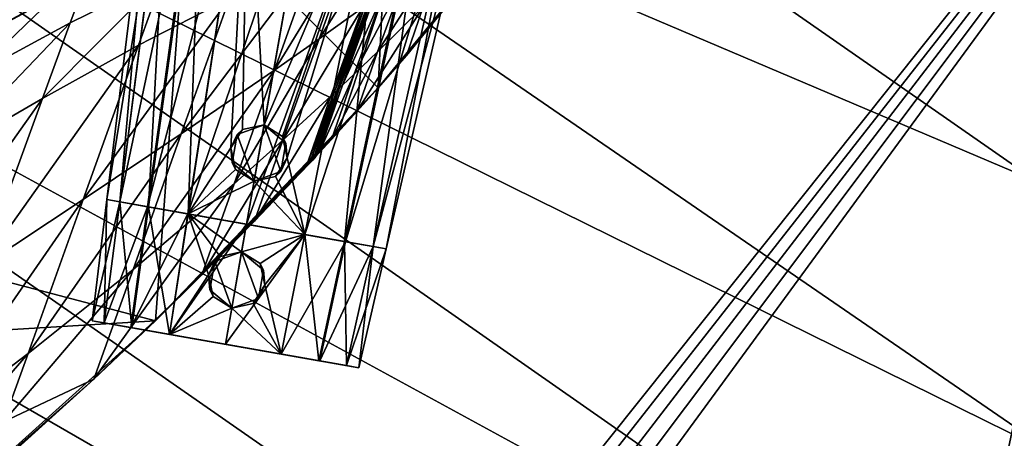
# Model space of a CAD drawing. Header units: metres. Extents: x -1004 to 0, y -808 to 0.
# Tile 106 of 122: x -215 to -78, y -164 to -105. Entities that reach past the tile are written whole.
import ezdxf

# ---------------------------------------------------------------- set-up
doc = ezdxf.new("R2010")
doc.units = ezdxf.units.M

msp = doc.modelspace()

# ---------------------------------------------------------------- linework, layer by layer
at = {"layer": 'top'}
for points in [[(-594.247375, -171.585114, 661.909546), (-196.308548, -147.470947, 662.541565), (-531.962463, -59.26767, 664.851257)], [(-196.308548, -147.470947, 662.541565), (-191.884094, -88.40519, 664.088562), (-531.962463, -59.26767, 664.851257)], [(-134.881836, -77.855217, 628.364929), (-161.231415, -110.44146, 628.364929), (-158.913422, -103.668037, 613.607727)], [(-161.231415, -110.44146, 628.364929), (-134.881836, -77.855217, 628.364929), (-136.637939, -80.231186, 664.302673)], [(-165.217422, -114.976593, 663.392639), (-136.637939, -80.231186, 664.302673), (-163.803314, -86.299629, 664.143738)], [(-161.231415, -110.44146, 628.364929), (-136.637939, -80.231186, 664.302673), (-165.217422, -114.976593, 663.392639)], [(-165.217422, -114.976593, 663.392639), (-163.803314, -86.299629, 664.143738), (-191.884094, -88.40519, 664.088562)], [(-196.308548, -147.470947, 662.541565), (-165.217422, -114.976593, 663.392639), (-191.884094, -88.40519, 664.088562)], [(-168.375259, -94.006638, 549.084045), (-162.924042, -91.452614, 560.153809), (-173.434784, -108.144989, 575.740234)], [(-162.924042, -91.452614, 560.153809), (-167.370544, -103.796814, 583.14447), (-173.434784, -108.144989, 575.740234)], [(-174.036682, -96.683548, 538.099487), (-168.375259, -94.006638, 549.084045), (-179.677704, -112.522308, 568.381958)], [(-168.375259, -94.006638, 549.084045), (-173.434784, -108.144989, 575.740234), (-179.677704, -112.522308, 568.381958)], [(-155.793076, -95.157578, 598.077454), (-158.913422, -103.668037, 613.607727), (-165.296967, -109.943359, 609.874268)], [(-161.493332, -99.47467, 590.591187), (-155.793076, -95.157578, 598.077454), (-165.296967, -109.943359, 609.874268)], [(-218.231903, -103.458214, 394.998383), (-204.794098, -96.871887, 422.714386), (-221.887924, -113.280807, 424.332245)], [(-221.887924, -113.280807, 424.332245), (-204.794098, -96.871887, 422.714386), (-208.207184, -105.921356, 448.351898)], [(-204.794098, -96.871887, 422.714386), (-195.228256, -99.482101, 472.828003), (-208.207184, -105.921356, 448.351898)], [(-179.677704, -112.522308, 568.381958), (-192.68779, -121.405426, 553.818359), (-174.036682, -96.683548, 538.099487)], [(-192.68779, -121.405426, 553.818359), (-185.96843, -102.480339, 516.390503), (-174.036682, -96.683548, 538.099487)], [(-230.176682, -112.813293, 246.961838), (-226.237122, -100.514091, 243.113785), (-206.430389, -99.996498, 239.058441)], [(-215.464188, -105.013641, 259.040466), (-230.176682, -112.813293, 246.961838), (-206.430389, -99.996498, 239.058441)], [(-208.207184, -105.921356, 448.351898), (-195.228256, -99.482101, 472.828003), (-212.074219, -116.441025, 474.098572)], [(-195.228256, -99.482101, 472.828003), (-198.668808, -109.011269, 495.046143), (-212.074219, -116.441025, 474.098572)], [(-185.96843, -102.480339, 516.390503), (-198.668808, -109.011269, 495.046143), (-195.228256, -99.482101, 472.828003)], [(-165.296967, -109.943359, 609.874268), (-168.543045, -113.056473, 608.005005), (-161.493332, -99.47467, 590.591187)], [(-168.543045, -113.056473, 608.005005), (-164.411789, -101.63736, 586.862732), (-161.493332, -99.47467, 590.591187)], [(-168.543045, -113.056473, 608.005005), (-170.18161, -114.605156, 607.070068), (-164.411789, -101.63736, 586.862732)], [(-170.18161, -114.605156, 607.070068), (-165.889145, -102.719109, 585.002258), (-164.411789, -101.63736, 586.862732)], [(-192.68779, -121.405426, 553.818359), (-206.373169, -130.540009, 539.489563), (-185.96843, -102.480339, 516.390503)], [(-206.373169, -130.540009, 539.489563), (-198.668808, -109.011269, 495.046143), (-185.96843, -102.480339, 516.390503)], [(-170.593445, -114.990814, 606.836365), (-170.954514, -115.413071, 606.6026), (-166.260712, -102.989204, 584.537598)], [(-170.954514, -115.413071, 606.6026), (-166.602554, -103.281204, 584.073059), (-166.260712, -102.989204, 584.537598)], [(-170.18161, -114.605156, 607.070068), (-170.593445, -114.990814, 606.836365), (-165.889145, -102.719109, 585.002258)], [(-170.593445, -114.990814, 606.836365), (-166.260712, -102.989204, 584.537598), (-165.889145, -102.719109, 585.002258)], [(-173.434784, -108.144989, 575.740234), (-167.370544, -103.796814, 583.14447), (-178.494324, -122.28334, 602.396423)], [(-167.370544, -103.796814, 583.14447), (-171.817032, -116.141022, 606.135071), (-178.494324, -122.28334, 602.396423)], [(-171.410477, -115.749855, 606.368835), (-171.817032, -116.141022, 606.135071), (-167.001007, -103.522781, 583.608643)], [(-171.817032, -116.141022, 606.135071), (-167.370544, -103.796814, 583.14447), (-167.001007, -103.522781, 583.608643)], [(-170.954514, -115.413071, 606.6026), (-171.410477, -115.749855, 606.368835), (-166.602554, -103.281204, 584.073059)], [(-171.410477, -115.749855, 606.368835), (-167.001007, -103.522781, 583.608643), (-166.602554, -103.281204, 584.073059)], [(-161.231415, -110.44146, 628.364929), (-168.177597, -118.287453, 628.364929), (-158.913422, -103.668037, 613.607727)], [(-158.913422, -103.668037, 613.607727), (-168.177597, -118.287453, 628.364929), (-165.296967, -109.943359, 609.874268)], [(-212.074219, -116.441025, 474.098572), (-226.139175, -124.600067, 453.527283), (-208.207184, -105.921356, 448.351898)], [(-226.139175, -124.600067, 453.527283), (-221.887924, -113.280807, 424.332245), (-208.207184, -105.921356, 448.351898)], [(-179.677704, -112.522308, 568.381958), (-173.434784, -108.144989, 575.740234), (-185.31871, -128.361069, 598.66449)], [(-173.434784, -108.144989, 575.740234), (-178.494324, -122.28334, 602.396423), (-185.31871, -128.361069, 598.66449)], [(-212.074219, -116.441025, 474.098572), (-198.668808, -109.011269, 495.046143), (-220.697571, -140.018784, 525.43927)], [(-198.668808, -109.011269, 495.046143), (-206.373169, -130.540009, 539.489563), (-220.697571, -140.018784, 525.43927)], [(-168.177597, -118.287453, 628.364929), (-171.700653, -122.165718, 628.364929), (-165.296967, -109.943359, 609.874268)], [(-165.296967, -109.943359, 609.874268), (-171.700653, -122.165718, 628.364929), (-168.543045, -113.056473, 608.005005)], [(-168.177597, -118.287453, 628.364929), (-161.231415, -110.44146, 628.364929), (-165.217422, -114.976593, 663.392639)], [(-185.31871, -128.361069, 598.66449), (-199.40715, -140.330505, 591.246216), (-179.677704, -112.522308, 568.381958)], [(-199.40715, -140.330505, 591.246216), (-192.68779, -121.405426, 553.818359), (-179.677704, -112.522308, 568.381958)], [(-171.700653, -122.165718, 628.364929), (-173.476837, -124.0914, 628.364929), (-168.543045, -113.056473, 608.005005)], [(-168.543045, -113.056473, 608.005005), (-173.476837, -124.0914, 628.364929), (-170.18161, -114.605156, 607.070068)], [(-168.177597, -118.287453, 628.364929), (-165.217422, -114.976593, 663.392639), (-196.308548, -147.470947, 662.541565)], [(-174.309036, -125.092979, 628.364929), (-174.807281, -125.513878, 628.364929), (-170.954514, -115.413071, 606.6026)], [(-170.954514, -115.413071, 606.6026), (-174.807281, -125.513878, 628.364929), (-171.410477, -115.749855, 606.368835)], [(-173.923096, -124.570587, 628.364929), (-174.309036, -125.092979, 628.364929), (-170.593445, -114.990814, 606.836365)], [(-170.593445, -114.990814, 606.836365), (-174.309036, -125.092979, 628.364929), (-170.954514, -115.413071, 606.6026)], [(-173.476837, -124.0914, 628.364929), (-173.923096, -124.570587, 628.364929), (-170.18161, -114.605156, 607.070068)], [(-170.18161, -114.605156, 607.070068), (-173.923096, -124.570587, 628.364929), (-170.593445, -114.990814, 606.836365)], [(-220.697571, -140.018784, 525.43927), (-235.636978, -149.734512, 511.679871), (-212.074219, -116.441025, 474.098572)], [(-235.636978, -149.734512, 511.679871), (-226.139175, -124.600067, 453.527283), (-212.074219, -116.441025, 474.098572)], [(-175.246811, -125.999062, 628.364929), (-182.461594, -133.598785, 628.364929), (-171.817032, -116.141022, 606.135071)], [(-171.817032, -116.141022, 606.135071), (-182.461594, -133.598785, 628.364929), (-178.494324, -122.28334, 602.396423)], [(-174.807281, -125.513878, 628.364929), (-175.246811, -125.999062, 628.364929), (-171.410477, -115.749855, 606.368835)], [(-171.410477, -115.749855, 606.368835), (-175.246811, -125.999062, 628.364929), (-171.817032, -116.141022, 606.135071)], [(-171.700653, -122.165718, 628.364929), (-168.177597, -118.287453, 628.364929), (-196.308548, -147.470947, 662.541565)], [(-199.40715, -140.330505, 591.246216), (-214.077515, -152.068741, 583.932983), (-192.68779, -121.405426, 553.818359)], [(-214.077515, -152.068741, 583.932983), (-206.373169, -130.540009, 539.489563), (-192.68779, -121.405426, 553.818359)], [(-196.308548, -147.470947, 662.541565), (-173.476837, -124.0914, 628.364929), (-171.700653, -122.165718, 628.364929)], [(-182.461594, -133.598785, 628.364929), (-189.808014, -141.07135, 628.364929), (-178.494324, -122.28334, 602.396423)], [(-178.494324, -122.28334, 602.396423), (-189.808014, -141.07135, 628.364929), (-185.31871, -128.361069, 598.66449)], [(-173.923096, -124.570587, 628.364929), (-173.476837, -124.0914, 628.364929), (-196.308548, -147.470947, 662.541565)], [(-174.309036, -125.092979, 628.364929), (-173.923096, -124.570587, 628.364929), (-196.308548, -147.470947, 662.541565)], [(-196.308548, -147.470947, 662.541565), (-174.807281, -125.513878, 628.364929), (-174.309036, -125.092979, 628.364929)], [(-175.246811, -125.999062, 628.364929), (-174.807281, -125.513878, 628.364929), (-196.308548, -147.470947, 662.541565)], [(-182.461594, -133.598785, 628.364929), (-175.246811, -125.999062, 628.364929), (-196.308548, -147.470947, 662.541565)], [(-189.808014, -141.07135, 628.364929), (-204.886765, -155.62587, 628.364929), (-185.31871, -128.361069, 598.66449)], [(-185.31871, -128.361069, 598.66449), (-204.886765, -155.62587, 628.364929), (-199.40715, -140.330505, 591.246216)], [(-220.697571, -140.018784, 525.43927), (-206.373169, -130.540009, 539.489563), (-229.320923, -163.596527, 576.779968)], [(-206.373169, -130.540009, 539.489563), (-214.077515, -152.068741, 583.932983), (-229.320923, -163.596527, 576.779968)], [(-196.308548, -147.470947, 662.541565), (-189.808014, -141.07135, 628.364929), (-182.461594, -133.598785, 628.364929)], [(-204.886765, -155.62587, 628.364929), (-217.518082, -161.5979, 606.151123), (-199.40715, -140.330505, 591.246216)], [(-199.40715, -140.330505, 591.246216), (-217.518082, -161.5979, 606.151123), (-214.077515, -152.068741, 583.932983)], [(-204.886765, -155.62587, 628.364929), (-189.808014, -141.07135, 628.364929), (-196.308548, -147.470947, 662.541565)], [(-229.7612, -177.557999, 661.75354), (-196.308548, -147.470947, 662.541565), (-594.247375, -171.585114, 661.909546)], [(-229.7612, -177.557999, 661.75354), (-204.886765, -155.62587, 628.364929), (-196.308548, -147.470947, 662.541565)], [(-217.518082, -161.5979, 606.151123), (-233.187958, -174.116196, 602.526611), (-214.077515, -152.068741, 583.932983)], [(-214.077515, -152.068741, 583.932983), (-233.187958, -174.116196, 602.526611), (-229.320923, -163.596527, 576.779968)], [(-220.464706, -169.644821, 628.364929), (-204.886765, -155.62587, 628.364929), (-229.7612, -177.557999, 661.75354)], [(-204.886765, -155.62587, 628.364929), (-220.464706, -169.644821, 628.364929), (-217.518082, -161.5979, 606.151123)]]:
    msp.add_3dface(points, dxfattribs=at)
at = {"layer": 'top01'}
for points in [[(-83.119179, -192.971008, 659.163452), (-69.768143, -130.768509, 659.513062), (-83.120438, -192.977798, 619.656738)], [(-83.120438, -192.977798, 619.656738), (-69.768143, -130.768509, 659.513062), (-69.769958, -130.775925, 619.307129)], [(-83.120438, -192.977798, 619.656738), (-69.769958, -130.775925, 619.307129), (-69.702896, -162.811096, 619.305359)], [(-69.768158, -130.768585, 1566.303955), (-83.119186, -192.971069, 1566.653564), (-69.768143, -130.768509, 1606.714478)], [(-69.768143, -130.768509, 1606.714478), (-83.119186, -192.971069, 1566.653564), (-83.119179, -192.971008, 1606.364868)], [(-83.119186, -192.971069, 1566.653564), (-69.768158, -130.768585, 1566.303955), (-71.265968, -143.612976, 1566.343262)], [(-69.768143, -130.768509, 659.513062), (-83.119179, -192.971008, 659.163452), (-73.207283, -158.112686, 659.422974)], [(-83.119179, -192.971008, 1606.364868), (-65.315926, -155.040833, 1606.830566), (-69.768143, -130.768509, 1606.714478)], [(-75.284424, -184.567337, 1566.448486), (-83.119186, -192.971069, 1566.653564), (-71.265968, -143.612976, 1566.343262)], [(-65.214355, -155.633453, 1606.83374), (-65.315926, -155.040833, 1606.830566), (-83.119179, -192.971008, 1606.364868)], [(-61.087505, -576.499146, 1606.941772), (-65.214355, -155.633453, 1606.83374), (-83.119179, -192.971008, 1606.364868)], [(-83.119179, -192.971008, 659.163452), (-75.313202, -185.612198, 659.367859), (-73.207283, -158.112686, 659.422974)], [(-66.792336, -190.537872, 619.229187), (-83.120438, -192.977798, 619.656738), (-69.702896, -162.811096, 619.305359)]]:
    msp.add_3dface(points, dxfattribs=at)
at = {"layer": 'top0123411'}
for points in [[(-10, -10, 90), (-502.018646, -625.846375, 90), (-994.037292, -10, 90)], [(-494.003571, -626.560364, 90), (-502.018646, -625.846375, 90), (-10, -10, 90)], [(-485.779327, -628.854126, 90), (-494.003571, -626.560364, 90), (-10, -10, 90)], [(-477.800262, -632.855408, 90), (-485.779327, -628.854126, 90), (-10, -10, 90)], [(-10, -10, 90), (-470.61264, -638.481506, 90), (-477.800262, -632.855408, 90)], [(-217.024689, -763.271118, 90), (-470.61264, -638.481506, 90), (-10, -10, 90)], [(-10.00001, -794.032166, 90), (-217.024689, -763.271118, 90), (-10, -10, 90)], [(-163.001053, -65.533676, 118.879166), (-211.891357, -69.16288, 118.815819), (-73.104225, -128.088638, 117.787262)], [(-76.096962, -93.96331, 118.382927), (-163.001053, -65.533676, 118.879166), (-73.104225, -128.088638, 117.787262)], [(-211.891357, -69.16288, 118.815819), (-261.255157, -72.276657, 118.761467), (-70.201569, -166.471344, 117.117294)], [(-73.104225, -128.088638, 117.787262), (-211.891357, -69.16288, 118.815819), (-70.201569, -166.471344, 117.117294)], [(-261.255157, -72.276657, 118.761467), (-310.910522, -74.838074, 118.716759), (-67.634972, -207.468338, 116.401688)], [(-70.201569, -166.471344, 117.117294), (-261.255157, -72.276657, 118.761467), (-67.634972, -207.468338, 116.401688)], [(-310.910522, -74.838074, 118.716759), (-357.917725, -76.72718, 118.683784), (-65.746979, -245.352539, 115.740417)], [(-67.634972, -207.468338, 116.401688), (-310.910522, -74.838074, 118.716759), (-65.746979, -245.352539, 115.740417)], [(-65.746979, -245.352539, 115.740417), (-357.917725, -76.72718, 118.683784), (-406.245697, -78.120522, 118.659462)], [(-406.245697, -78.120522, 118.659462), (-490.16217, -606.131226, 109.443001), (-63.32338, -322.340668, 114.396584)], [(-63.32338, -322.340668, 114.396584), (-64.29863, -283.87738, 115.067963), (-406.245697, -78.120522, 118.659462)], [(-64.29863, -283.87738, 115.067963), (-65.746979, -245.352539, 115.740417), (-406.245697, -78.120522, 118.659462)]]:
    msp.add_3dface(points, dxfattribs=at)
at = {"layer": 'top0123421'}
for points in [[(-203.085907, -130.577805, 1282.971924), (-196.373474, -75.909355, 1282.973022), (-194.31839, -76.271721, 1273.46167)], [(-203.085907, -130.577805, 1282.971924), (-201.288116, -130.894806, 1291.268677), (-196.373474, -75.909355, 1282.973022)], [(-201.296707, -130.89328, 1274.67981), (-203.085907, -130.577805, 1282.971924), (-194.31839, -76.271721, 1273.46167)], [(-201.296707, -130.89328, 1274.67981), (-194.31839, -76.271721, 1273.46167), (-189.885895, -77.053291, 1266.9823)], [(-201.288116, -130.894806, 1291.268677), (-194.308594, -76.273445, 1292.48938), (-196.373474, -75.909355, 1282.973022)], [(-201.288116, -130.894806, 1291.268677), (-197.263046, -131.604523, 1297.077515), (-194.308594, -76.273445, 1292.48938)], [(-197.263046, -131.604523, 1297.077515), (-189.692688, -77.087357, 1299.142334), (-194.308594, -76.273445, 1292.48938)], [(-197.418228, -131.577164, 1269.008789), (-201.296707, -130.89328, 1274.67981), (-189.885895, -77.053291, 1266.9823)], [(-197.418228, -131.577164, 1269.008789), (-189.885895, -77.053291, 1266.9823), (-183.405869, -78.195892, 1262.375)], [(-191.756256, -132.575516, 1264.987061), (-197.418228, -131.577164, 1269.008789), (-183.405869, -78.195892, 1262.375)], [(-197.263046, -131.604523, 1297.077515), (-191.737579, -132.578812, 1300.951172), (-189.692688, -77.087357, 1299.142334)], [(-191.756256, -132.575516, 1264.987061), (-183.405869, -78.195892, 1262.375), (-174.036575, -79.847946, 1260.283325)], [(-191.737579, -132.578812, 1300.951172), (-183.384598, -78.199638, 1303.564453), (-189.692688, -77.087357, 1299.142334)], [(-191.737579, -132.578812, 1300.951172), (-185.768188, -123.356873, 1302.896851), (-183.384598, -78.199638, 1303.564453)], [(-185.768188, -123.356873, 1302.896851), (-184.12355, -120.787979, 1303.245728), (-183.384598, -78.199638, 1303.564453)], [(-183.384598, -78.199638, 1303.564453), (-184.12355, -120.787979, 1303.245728), (-181.138901, -120.127258, 1303.502441)], [(-181.138901, -120.127258, 1303.502441), (-174.036575, -79.847946, 1305.64624), (-183.384598, -78.199638, 1303.564453)], [(-183.58783, -134.015839, 1263.165894), (-191.756256, -132.575516, 1264.987061), (-174.036575, -79.847946, 1260.283325)], [(-174.036575, -79.847946, 1260.283325), (-164.667282, -81.500008, 1262.375), (-183.58783, -134.015839, 1263.165894)], [(-174.036575, -79.847946, 1305.64624), (-181.138901, -120.127258, 1303.502441), (-164.688538, -81.496262, 1303.564453)], [(-164.667282, -81.500008, 1262.375), (-175.419403, -135.456146, 1264.987061), (-183.58783, -134.015839, 1263.165894)], [(-181.138901, -120.127258, 1303.502441), (-178.560196, -121.768906, 1303.245605), (-164.688538, -81.496262, 1303.564453)], [(-164.688538, -81.496262, 1303.564453), (-178.560196, -121.768906, 1303.245605), (-177.893723, -124.745308, 1302.897095)], [(-164.688538, -81.496262, 1303.564453), (-177.893723, -124.745308, 1302.897095), (-175.43808, -135.452866, 1300.951172)], [(-164.688538, -81.496262, 1303.564453), (-175.43808, -135.452866, 1300.951172), (-169.912613, -136.427139, 1297.077515)], [(-164.667282, -81.500008, 1262.375), (-158.187256, -82.642609, 1266.9823), (-175.419403, -135.456146, 1264.987061)], [(-158.380447, -82.608543, 1299.142334), (-164.688538, -81.496262, 1303.564453), (-169.912613, -136.427139, 1297.077515)], [(-158.187256, -82.642609, 1266.9823), (-169.757431, -136.454514, 1269.008789), (-175.419403, -135.456146, 1264.987061)], [(-158.380447, -82.608543, 1299.142334), (-169.912613, -136.427139, 1297.077515), (-165.887543, -137.136871, 1291.268677)], [(-158.187256, -82.642609, 1266.9823), (-153.754745, -83.424179, 1273.46167), (-169.757431, -136.454514, 1269.008789)], [(-153.754745, -83.424179, 1273.46167), (-165.878952, -137.138397, 1274.67981), (-169.757431, -136.454514, 1269.008789)], [(-153.764542, -83.422455, 1292.48938), (-158.380447, -82.608543, 1299.142334), (-165.887543, -137.136871, 1291.268677)], [(-153.764542, -83.422455, 1292.48938), (-165.887543, -137.136871, 1291.268677), (-164.089752, -137.453873, 1282.971924)], [(-153.754745, -83.424179, 1273.46167), (-151.699677, -83.786545, 1282.973022), (-165.878952, -137.138397, 1274.67981)], [(-151.699677, -83.786545, 1282.973022), (-164.089752, -137.453873, 1282.971924), (-165.878952, -137.138397, 1274.67981)], [(-151.699677, -83.786545, 1282.973022), (-153.764542, -83.422455, 1292.48938), (-164.089752, -137.453873, 1282.971924)], [(-185.768188, -123.356873, 1302.896851), (-184.895966, -121.494713, 1318.223511), (-184.12355, -120.787979, 1303.245728)], [(-184.895966, -121.494713, 1318.223511), (-181.138901, -120.127251, 1318.223511), (-184.12355, -120.787979, 1303.245728)], [(-181.138901, -120.127251, 1318.223511), (-184.895966, -121.494713, 1318.223511), (-182.527451, -128.002151, 1318.223511)], [(-184.12355, -120.787979, 1303.245728), (-181.138901, -120.127251, 1318.223511), (-181.138901, -120.127258, 1303.502441)], [(-178.770386, -126.634689, 1318.223511), (-181.138901, -120.127251, 1318.223511), (-182.527451, -128.002151, 1318.223511)], [(-178.560196, -121.768906, 1303.245605), (-181.138901, -120.127251, 1318.223511), (-178.076111, -122.697243, 1318.223511)], [(-178.560196, -121.768906, 1303.245605), (-181.138901, -120.127258, 1303.502441), (-181.138901, -120.127251, 1318.223511)], [(-178.770386, -126.634689, 1318.223511), (-178.076111, -122.697243, 1318.223511), (-181.138901, -120.127251, 1318.223511)], [(-185.59024, -125.432159, 1318.223511), (-184.895966, -121.494713, 1318.223511), (-185.768188, -123.356873, 1302.896851)], [(-182.527451, -128.002151, 1318.223511), (-184.895966, -121.494713, 1318.223511), (-185.59024, -125.432159, 1318.223511)], [(-177.893723, -124.745308, 1302.897095), (-178.560196, -121.768906, 1303.245605), (-178.076111, -122.697243, 1318.223511)], [(-191.737579, -132.578812, 1300.951172), (-185.111816, -126.352798, 1302.945557), (-185.768188, -123.356873, 1302.896851)], [(-185.111816, -126.352798, 1302.945557), (-185.59024, -125.432159, 1318.223511), (-185.768188, -123.356873, 1302.896851)], [(-177.893723, -124.745308, 1302.897095), (-178.076111, -122.697243, 1318.223511), (-178.770386, -126.634689, 1318.223511)], [(-177.893723, -124.745308, 1302.897095), (-179.534836, -127.336174, 1302.945557), (-175.43808, -135.452866, 1300.951172)], [(-179.534836, -127.336174, 1302.945557), (-177.893723, -124.745308, 1302.897095), (-178.770386, -126.634689, 1318.223511)], [(-182.527451, -128.002151, 1303.083618), (-185.111816, -126.352798, 1302.945557), (-191.737579, -132.578812, 1300.951172)], [(-182.527451, -128.002151, 1318.223511), (-185.59024, -125.432159, 1318.223511), (-185.111816, -126.352798, 1302.945557)], [(-182.527451, -128.002151, 1303.083618), (-182.527451, -128.002151, 1318.223511), (-185.111816, -126.352798, 1302.945557)], [(-179.534836, -127.336174, 1302.945557), (-178.770386, -126.634689, 1318.223511), (-182.527451, -128.002151, 1318.223511)], [(-175.43808, -135.452866, 1300.951172), (-179.534836, -127.336174, 1302.945557), (-182.527451, -128.002151, 1303.083618)], [(-182.527451, -128.002151, 1303.083618), (-179.534836, -127.336174, 1302.945557), (-182.527451, -128.002151, 1318.223511)], [(-183.58783, -134.015839, 1302.763672), (-182.527451, -128.002151, 1303.083618), (-191.737579, -132.578812, 1300.951172)], [(-182.527451, -128.002151, 1303.083618), (-183.58783, -134.015839, 1302.763672), (-175.43808, -135.452866, 1300.951172)], [(-201.296707, -130.89328, 1274.67981), (-164.089752, -137.453873, 1282.971924), (-203.085907, -130.577805, 1282.971924)], [(-164.089752, -137.453873, 1282.971924), (-165.887543, -137.136871, 1291.268677), (-203.085907, -130.577805, 1282.971924)], [(-203.085907, -130.577805, 1282.971924), (-165.887543, -137.136871, 1291.268677), (-201.288116, -130.894806, 1291.268677)], [(-197.418228, -131.577164, 1269.008789), (-165.878952, -137.138397, 1274.67981), (-201.296707, -130.89328, 1274.67981)], [(-165.878952, -137.138397, 1274.67981), (-164.089752, -137.453873, 1282.971924), (-201.296707, -130.89328, 1274.67981)], [(-165.887543, -137.136871, 1291.268677), (-169.912613, -136.427139, 1297.077515), (-201.288116, -130.894806, 1291.268677)], [(-201.288116, -130.894806, 1291.268677), (-169.912613, -136.427139, 1297.077515), (-197.263046, -131.604523, 1297.077515)], [(-191.756256, -132.575516, 1264.987061), (-169.757431, -136.454514, 1269.008789), (-197.418228, -131.577164, 1269.008789)], [(-169.757431, -136.454514, 1269.008789), (-165.878952, -137.138397, 1274.67981), (-197.418228, -131.577164, 1269.008789)], [(-169.912613, -136.427139, 1297.077515), (-175.43808, -135.452866, 1300.951172), (-197.263046, -131.604523, 1297.077515)], [(-197.263046, -131.604523, 1297.077515), (-175.43808, -135.452866, 1300.951172), (-191.737579, -132.578812, 1300.951172)], [(-183.58783, -134.015839, 1263.165894), (-175.419403, -135.456146, 1264.987061), (-191.756256, -132.575516, 1264.987061)], [(-175.419403, -135.456146, 1264.987061), (-169.757431, -136.454514, 1269.008789), (-191.756256, -132.575516, 1264.987061)], [(-175.43808, -135.452866, 1300.951172), (-183.58783, -134.015839, 1302.763672), (-191.737579, -132.578812, 1300.951172)]]:
    msp.add_3dface(points, dxfattribs=at)
at = {"layer": 'top0123423'}
for points in [[(-205.160538, -147.474243, 1282.972046), (-203.085907, -130.577805, 1282.97229), (-201.296875, -130.89325, 1274.680176)], [(-205.160538, -147.474243, 1282.972046), (-203.445038, -147.776733, 1290.891846), (-203.085907, -130.577805, 1282.97229)], [(-203.445038, -147.776733, 1290.891846), (-201.287857, -130.894852, 1291.269165), (-203.085907, -130.577805, 1282.97229)], [(-201.296875, -130.89325, 1274.680176), (-203.085907, -130.577805, 1282.97229), (-164.089752, -137.453873, 1282.97229)], [(-203.085907, -130.577805, 1282.97229), (-165.887802, -137.136826, 1291.269165), (-164.089752, -137.453873, 1282.97229)], [(-203.085907, -130.577805, 1282.97229), (-201.287857, -130.894852, 1291.269165), (-165.887802, -137.136826, 1291.269165)], [(-203.453659, -147.775208, 1275.056641), (-205.160538, -147.474243, 1282.972046), (-201.296875, -130.89325, 1274.680176)], [(-203.453659, -147.775208, 1275.056641), (-201.296875, -130.89325, 1274.680176), (-197.420135, -131.576828, 1269.010742)], [(-199.74823, -148.428574, 1269.637207), (-203.453659, -147.775208, 1275.056641), (-197.420135, -131.576828, 1269.010742)], [(-203.445038, -147.776733, 1290.891846), (-199.598358, -148.455002, 1296.443726), (-201.287857, -130.894852, 1291.269165)], [(-197.420135, -131.576828, 1269.010742), (-201.296875, -130.89325, 1274.680176), (-165.878784, -137.138412, 1274.680176)], [(-201.296875, -130.89325, 1274.680176), (-164.089752, -137.453873, 1282.97229), (-165.878784, -137.138412, 1274.680176)], [(-199.598358, -148.455002, 1296.443726), (-197.258575, -131.605316, 1297.081909), (-201.287857, -130.894852, 1291.269165)], [(-201.287857, -130.894852, 1291.269165), (-169.917084, -136.426361, 1297.081909), (-165.887802, -137.136826, 1291.269165)], [(-201.287857, -130.894852, 1291.269165), (-197.258575, -131.605316, 1297.081909), (-169.917084, -136.426361, 1297.081909)], [(-199.74823, -148.428574, 1269.637207), (-197.420135, -131.576828, 1269.010742), (-191.756363, -132.5755, 1264.987061)], [(-199.598358, -148.455002, 1296.443726), (-194.318481, -149.385986, 1300.143921), (-197.258575, -131.605316, 1297.081909)], [(-191.756363, -132.5755, 1264.987061), (-197.420135, -131.576828, 1269.010742), (-169.755524, -136.454849, 1269.010742)], [(-197.420135, -131.576828, 1269.010742), (-165.878784, -137.138412, 1274.680176), (-169.755524, -136.454849, 1269.010742)], [(-194.318481, -149.385986, 1300.143921), (-191.736771, -132.578964, 1300.951538), (-197.258575, -131.605316, 1297.081909)], [(-197.258575, -131.605316, 1297.081909), (-175.438904, -135.452713, 1300.951538), (-169.917084, -136.426361, 1297.081909)], [(-197.258575, -131.605316, 1297.081909), (-191.736771, -132.578964, 1300.951538), (-175.438904, -135.452713, 1300.951538)], [(-194.337234, -149.382675, 1265.794434), (-199.74823, -148.428574, 1269.637207), (-191.756363, -132.5755, 1264.987061)], [(-194.337234, -149.382675, 1265.794434), (-191.756363, -132.5755, 1264.987061), (-183.58783, -134.015839, 1263.165894)], [(-194.318481, -149.385986, 1300.143921), (-188.893768, -141.082733, 1301.933838), (-191.736771, -132.578964, 1300.951538)], [(-183.58783, -134.015839, 1263.165894), (-191.756363, -132.5755, 1264.987061), (-175.419296, -135.456177, 1264.987061)], [(-191.756363, -132.5755, 1264.987061), (-169.755524, -136.454849, 1269.010742), (-175.419296, -135.456177, 1264.987061)], [(-188.893768, -141.082733, 1301.933838), (-187.249207, -138.514221, 1302.292847), (-191.736771, -132.578964, 1300.951538)], [(-191.736771, -132.578964, 1300.951538), (-187.249207, -138.514221, 1302.292847), (-184.264648, -137.854248, 1302.559326)], [(-184.264648, -137.854248, 1302.559326), (-183.58783, -134.015839, 1302.763672), (-191.736771, -132.578964, 1300.951538)], [(-191.736771, -132.578964, 1300.951538), (-183.58783, -134.015839, 1302.763672), (-175.438904, -135.452713, 1300.951538)], [(-186.539856, -150.757568, 1264.056763), (-194.337234, -149.382675, 1265.794434), (-183.58783, -134.015839, 1263.165894)], [(-183.58783, -134.015839, 1263.165894), (-175.419296, -135.456177, 1264.987061), (-186.539856, -150.757568, 1264.056763)], [(-183.58783, -134.015839, 1302.763672), (-184.264648, -137.854248, 1302.559326), (-175.438904, -135.452713, 1300.951538)], [(-175.419296, -135.456177, 1264.987061), (-178.742462, -152.132462, 1265.794434), (-186.539856, -150.757568, 1264.056763)], [(-184.264648, -137.854248, 1302.559326), (-181.686081, -139.49527, 1302.292847), (-175.438904, -135.452713, 1300.951538)], [(-175.438904, -135.452713, 1300.951538), (-181.686081, -139.49527, 1302.292847), (-181.019104, -142.471207, 1301.93396)], [(-175.438904, -135.452713, 1300.951538), (-181.019104, -142.471207, 1301.93396), (-178.76123, -152.12915, 1300.143921)], [(-175.438904, -135.452713, 1300.951538), (-178.76123, -152.12915, 1300.143921), (-173.481339, -153.060135, 1296.443726)], [(-175.419296, -135.456177, 1264.987061), (-169.755524, -136.454849, 1269.010742), (-178.742462, -152.132462, 1265.794434)], [(-169.917084, -136.426361, 1297.081909), (-175.438904, -135.452713, 1300.951538), (-173.481339, -153.060135, 1296.443726)], [(-169.755524, -136.454849, 1269.010742), (-173.331467, -153.086563, 1269.637207), (-178.742462, -152.132462, 1265.794434)], [(-169.917084, -136.426361, 1297.081909), (-173.481339, -153.060135, 1296.443726), (-169.634659, -153.738403, 1290.891846)], [(-169.755524, -136.454849, 1269.010742), (-165.878784, -137.138412, 1274.680176), (-173.331467, -153.086563, 1269.637207)], [(-165.878784, -137.138412, 1274.680176), (-169.626053, -153.739929, 1275.056641), (-173.331467, -153.086563, 1269.637207)], [(-165.887802, -137.136826, 1291.269165), (-169.917084, -136.426361, 1297.081909), (-169.634659, -153.738403, 1290.891846)], [(-165.887802, -137.136826, 1291.269165), (-169.634659, -153.738403, 1290.891846), (-167.919159, -154.040894, 1282.972046)], [(-165.878784, -137.138412, 1274.680176), (-164.089752, -137.453873, 1282.97229), (-169.626053, -153.739929, 1275.056641)], [(-164.089752, -137.453873, 1282.97229), (-167.919159, -154.040894, 1282.972046), (-169.626053, -153.739929, 1275.056641)], [(-164.089752, -137.453873, 1282.97229), (-165.887802, -137.136826, 1291.269165), (-167.919159, -154.040894, 1282.972046)], [(-188.893768, -141.082733, 1301.933838), (-188.021637, -139.221252, 1312.223511), (-187.249207, -138.514221, 1302.292847)], [(-188.021637, -139.221252, 1312.223511), (-184.264572, -137.85379, 1312.223511), (-187.249207, -138.514221, 1302.292847)], [(-184.264572, -137.85379, 1312.223511), (-188.021637, -139.221252, 1312.223511), (-185.653122, -145.728683, 1312.223511)], [(-187.249207, -138.514221, 1302.292847), (-184.264572, -137.85379, 1312.223511), (-184.264648, -137.854248, 1302.559326)], [(-181.896057, -144.361237, 1312.223511), (-184.264572, -137.85379, 1312.223511), (-185.653122, -145.728683, 1312.223511)], [(-181.686081, -139.49527, 1302.292847), (-184.264648, -137.854248, 1302.559326), (-184.264572, -137.85379, 1312.223511)], [(-181.686081, -139.49527, 1302.292847), (-184.264572, -137.85379, 1312.223511), (-181.201782, -140.423782, 1312.223511)], [(-181.896057, -144.361237, 1312.223511), (-181.201782, -140.423782, 1312.223511), (-184.264572, -137.85379, 1312.223511)], [(-188.715912, -143.158707, 1312.223511), (-188.021637, -139.221252, 1312.223511), (-188.893768, -141.082733, 1301.933838)], [(-185.653122, -145.728683, 1312.223511), (-188.021637, -139.221252, 1312.223511), (-188.715912, -143.158707, 1312.223511)], [(-181.019104, -142.471207, 1301.93396), (-181.686081, -139.49527, 1302.292847), (-181.201782, -140.423782, 1312.223511)], [(-194.318481, -149.385986, 1300.143921), (-188.237625, -144.079147, 1301.99231), (-188.893768, -141.082733, 1301.933838)], [(-188.237625, -144.079147, 1301.99231), (-188.715912, -143.158707, 1312.223511), (-188.893768, -141.082733, 1301.933838)], [(-181.019104, -142.471207, 1301.93396), (-181.201782, -140.423782, 1312.223511), (-181.896057, -144.361237, 1312.223511)], [(-181.019104, -142.471207, 1301.93396), (-182.660278, -145.062622, 1301.99231), (-178.76123, -152.12915, 1300.143921)], [(-182.660278, -145.062622, 1301.99231), (-181.019104, -142.471207, 1301.93396), (-181.896057, -144.361237, 1312.223511)], [(-185.653122, -145.728699, 1302.140259), (-188.237625, -144.079147, 1301.99231), (-194.318481, -149.385986, 1300.143921)], [(-185.653122, -145.728683, 1312.223511), (-188.715912, -143.158707, 1312.223511), (-188.237625, -144.079147, 1301.99231)], [(-185.653122, -145.728699, 1302.140259), (-185.653122, -145.728683, 1312.223511), (-188.237625, -144.079147, 1301.99231)], [(-182.660278, -145.062622, 1301.99231), (-181.896057, -144.361237, 1312.223511), (-185.653122, -145.728683, 1312.223511)], [(-186.539856, -150.757568, 1301.872681), (-185.653122, -145.728699, 1302.140259), (-194.318481, -149.385986, 1300.143921)], [(-185.653122, -145.728699, 1302.140259), (-186.539856, -150.757568, 1301.872681), (-178.76123, -152.12915, 1300.143921)], [(-178.76123, -152.12915, 1300.143921), (-182.660278, -145.062622, 1301.99231), (-185.653122, -145.728699, 1302.140259)], [(-185.653122, -145.728699, 1302.140259), (-182.660278, -145.062622, 1301.99231), (-185.653122, -145.728683, 1312.223511)], [(-169.626053, -153.739929, 1275.056641), (-205.160538, -147.474243, 1282.972046), (-203.453659, -147.775208, 1275.056641)], [(-169.626053, -153.739929, 1275.056641), (-167.919159, -154.040894, 1282.972046), (-205.160538, -147.474243, 1282.972046)], [(-167.919159, -154.040894, 1282.972046), (-203.445038, -147.776733, 1290.891846), (-205.160538, -147.474243, 1282.972046)], [(-173.331467, -153.086563, 1269.637207), (-203.453659, -147.775208, 1275.056641), (-199.74823, -148.428574, 1269.637207)], [(-173.331467, -153.086563, 1269.637207), (-169.626053, -153.739929, 1275.056641), (-203.453659, -147.775208, 1275.056641)], [(-167.919159, -154.040894, 1282.972046), (-169.634659, -153.738403, 1290.891846), (-203.445038, -147.776733, 1290.891846)], [(-169.634659, -153.738403, 1290.891846), (-199.598358, -148.455002, 1296.443726), (-203.445038, -147.776733, 1290.891846)], [(-178.742462, -152.132462, 1265.794434), (-199.74823, -148.428574, 1269.637207), (-194.337234, -149.382675, 1265.794434)], [(-178.742462, -152.132462, 1265.794434), (-173.331467, -153.086563, 1269.637207), (-199.74823, -148.428574, 1269.637207)], [(-169.634659, -153.738403, 1290.891846), (-173.481339, -153.060135, 1296.443726), (-199.598358, -148.455002, 1296.443726)], [(-173.481339, -153.060135, 1296.443726), (-194.318481, -149.385986, 1300.143921), (-199.598358, -148.455002, 1296.443726)], [(-186.539856, -150.757568, 1264.056763), (-178.742462, -152.132462, 1265.794434), (-194.337234, -149.382675, 1265.794434)], [(-173.481339, -153.060135, 1296.443726), (-178.76123, -152.12915, 1300.143921), (-194.318481, -149.385986, 1300.143921)], [(-178.76123, -152.12915, 1300.143921), (-186.539856, -150.757568, 1301.872681), (-194.318481, -149.385986, 1300.143921)]]:
    msp.add_3dface(points, dxfattribs=at)

doc.saveas('drawing.dxf')
